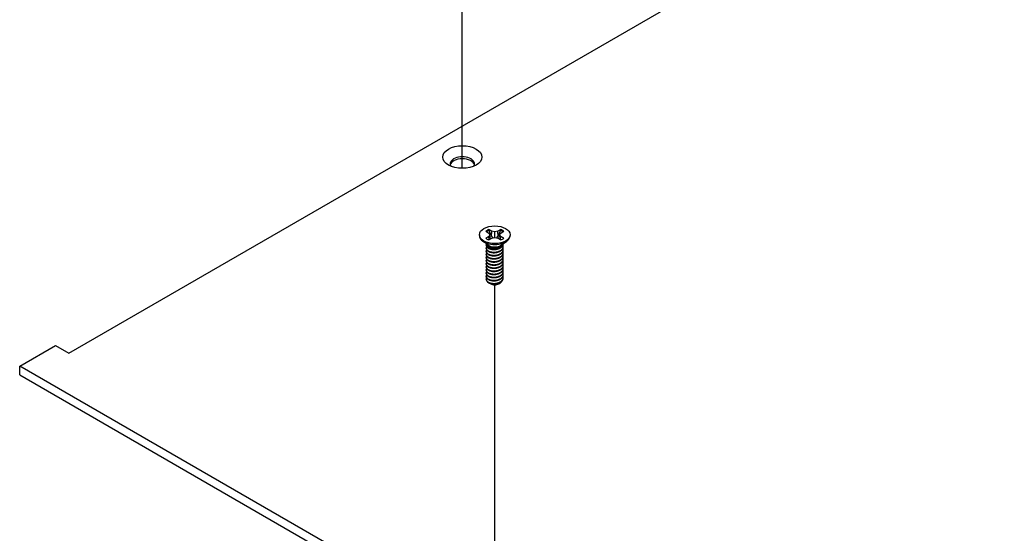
# Model space of a CAD drawing. Header units: millimetres. Extents: x 64 to 1798, y 64 to 1375.
# Tile 55 of 66: x 1180 to 1310, y 1118 to 1186. Entities that reach past the tile are written whole.
import ezdxf

# ---------------------------------------------------------------- set-up
doc = ezdxf.new("R2010")
doc.units = ezdxf.units.MM
doc.header["$LTSCALE"] = 6.666667
doc.layers.add('Tweak Trail (ANSI)', color=7, linetype='Continuous', lineweight=25)
doc.layers.add('Visible (ANSI)', color=7, linetype='Continuous', lineweight=25)

msp = doc.modelspace()

# ---------------------------------------------------------------- linework, layer by layer
at = {"layer": 'Tweak Trail (ANSI)'}
for p, q in [((1238.4624, 1166.1477), (1238.4624, 1210.7643)), ((1242.7729, 1106.0461), (1242.7729, 1150.6627))]:
    msp.add_line(p, q, dxfattribs=at)
at = {"layer": 'Visible (ANSI)'}
for p, q in [((1186.1844, 1141.5805), (1484.7743, 1313.9714)), ((1242.3785, 1157.7844), (1241.9826, 1158.013)), ((1243.5662, 1158.013), (1243.1703, 1157.7844)), ((1240.7424, 1157.3214), (1240.7424, 1157.2068)), ((1241.5765, 1157.7785), (1241.9723, 1157.5499)), ((1241.9723, 1157.0928), (1241.5765, 1156.8642)), ((1241.9723, 1157.5499), (1242.1363, 1157.3214)), ((1242.1363, 1157.3214), (1241.9723, 1157.0928)), ((1242.0115, 1156.6464), (1241.9723, 1157.0928)), ((1241.9826, 1156.6297), (1242.3785, 1156.8583)), ((1242.2019, 1156.7563), (1242.1363, 1157.3214)), ((1242.341, 1157.135), (1242.3785, 1157.7844)), ((1242.7744, 1157.6897), (1242.3785, 1157.7844)), ((1242.3785, 1156.8583), (1242.7744, 1156.953)), ((1243.1703, 1157.7844), (1242.7744, 1157.6897)), ((1242.7744, 1156.953), (1242.7744, 1157.6897)), ((1242.7744, 1156.953), (1243.1703, 1156.8583)), ((1243.2077, 1157.135), (1243.1703, 1157.7844)), ((1243.1703, 1156.8583), (1243.5662, 1156.6297)), ((1243.3469, 1156.7563), (1243.4124, 1157.3214)), ((1243.4124, 1157.3214), (1243.5764, 1157.5499)), ((1243.5764, 1157.0928), (1243.4124, 1157.3214)), ((1243.5372, 1156.6464), (1243.5764, 1157.0928)), ((1243.5764, 1157.5499), (1243.9723, 1157.7785)), ((1243.9723, 1156.8642), (1243.5764, 1157.0928)), ((1244.8064, 1157.3214), (1244.8064, 1157.2068)), ((1241.8768, 1155.9632), (1241.1716, 1156.4857)), ((1241.6365, 1155.9221), (1241.6365, 1155.9739)), ((1241.6365, 1155.5073), (1241.6365, 1155.5592)), ((1242.0726, 1155.6858), (1241.9698, 1155.7452)), ((1243.534, 1155.7192), (1243.579, 1155.7452)), ((1243.672, 1155.9632), (1244.3772, 1156.4857)), ((1243.9123, 1156.1295), (1243.9123, 1156.1413)), ((1243.9123, 1155.7147), (1243.9123, 1155.7665)), ((1243.9123, 1155.2999), (1243.9123, 1155.3518)), ((1241.6365, 1155.0925), (1241.6365, 1155.1444)), ((1241.6365, 1154.6778), (1241.6365, 1154.7296)), ((1241.6365, 1154.263), (1241.6365, 1154.3148)), ((1243.9123, 1154.8851), (1243.9123, 1154.937)), ((1243.9123, 1154.4704), (1243.9123, 1154.5222)), ((1243.9123, 1154.0556), (1243.9123, 1154.1074)), ((1241.6365, 1153.8482), (1241.6365, 1153.9)), ((1241.6365, 1153.4334), (1241.6365, 1153.4853)), ((1241.6365, 1153.0186), (1241.6365, 1153.0705)), ((1243.9123, 1153.6408), (1243.9123, 1153.6926)), ((1243.9123, 1153.226), (1243.9123, 1153.2779)), ((1243.9123, 1152.8112), (1243.9123, 1152.8631)), ((1241.6365, 1152.6038), (1241.6365, 1152.6557)), ((1241.6365, 1152.1891), (1241.6365, 1152.2409)), ((1241.6365, 1151.7743), (1241.6365, 1151.8261)), ((1241.6365, 1151.4107), (1241.6365, 1151.4114)), ((1243.9123, 1152.3965), (1243.9123, 1152.4483)), ((1243.9123, 1151.9817), (1243.9123, 1152.0335)), ((1243.9123, 1151.5669), (1243.9123, 1151.6187)), ((1242.2392, 1150.7907), (1242.172, 1150.8294)), ((1243.3096, 1150.7907), (1243.4346, 1150.8628)), ((1179.6468, 1139.8799), (1184.3884, 1142.6174)), ((1184.3884, 1142.6174), (1186.1844, 1141.5805)), ((1413.7225, 1004.7362), (1179.6468, 1139.8799)), ((1179.6468, 1138.7019), (1179.6468, 1139.8799)), ((1179.6468, 1138.7019), (1413.7225, 1003.5582))]:
    msp.add_line(p, q, dxfattribs=at)
for centre, major_axis in [((1238.4639, 1167.6494), (2.601, 0)), ((1242.7744, 1157.3214), (-2.032, 0))]:
    msp.add_ellipse(centre, major_axis=major_axis, ratio=0.57735027, dxfattribs=at)
for centre, major_axis, start_param, end_param in [((1238.4639, 1166.7333), (1.6256, 0), 5.96691699, 9.74104627), ((1238.4639, 1166.4714), (1.6256, 0), 0.13995372, 3.00163893), ((1242.7744, 1157.3214), (-1.4359, 0), 5.29642922, 5.69914506), ((1242.7744, 1157.3214), (-1.4359, 0), 3.7256329, 4.12834874), ((1242.7744, 1157.2068), (2.032, 0), 3.14159265, 6.28318531), ((1242.7744, 1157.3214), (1.4359, 0), 3.7256329, 4.12834874), ((1242.7744, 1157.2076), (1.3986, 0), 2.15828086, 2.46214233), ((1242.7744, 1157.2076), (1.3986, 0), 0.67945032, 0.98331179), ((1242.7744, 1157.3214), (1.4359, 0), 5.29642922, 5.69914506), ((1242.7744, 1156.2098), (-1.1379, 0), 0.11253944, 3.02905321), ((1242.7744, 1156.3671), (-1.1379, 0), 0.66197837, 2.47961428), ((1242.7744, 1151.4107), (-1.1379, 0), 0, 0.78539816), ((1242.7744, 1151.0997), (-0.7569, 0), 0.78539816, 2.35619449)]:
    msp.add_ellipse(centre, major_axis=major_axis, ratio=0.57735027, start_param=start_param, end_param=end_param, dxfattribs=at)
for points, weights in [([(1241.9992, 1157.8797), (1241.991, 1157.9455), (1241.9826, 1158.013)], [1.01218915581, 1.01172679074, 1.01110160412]), ([(1243.5496, 1157.8797), (1243.5578, 1157.9455), (1243.5662, 1158.013)], [1.01218915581, 1.01172679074, 1.01110160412]), ([(1241.9992, 1157.8797), (1242.211, 1157.417), (1242.341, 1157.135)], [1.53696783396, 1.9683578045, 2.37346205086]), ([(1242.341, 1157.135), (1242.4586, 1156.9949), (1242.55, 1156.8993)], [2.07391766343, 2.27571812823, 2.43161931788]), ([(1242.9987, 1156.8993), (1243.0902, 1156.9949), (1243.2077, 1157.135)], [2.43161931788, 2.27571812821, 2.07391766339]), ([(1243.2077, 1157.135), (1243.3377, 1157.417), (1243.5496, 1157.8797)], [2.37346205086, 1.9683578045, 1.53696783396]), ([(1243.579, 1155.6643), (1243.8857, 1155.8642), (1243.9104, 1156.1399)], [1, 0.907347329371, 0.942846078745]), ([(1243.579, 1155.6125), (1243.9123, 1155.8297), (1243.9123, 1156.1295)], [1, 0.900099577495, 0.949184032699]), ([(1243.579, 1155.2495), (1244.0391, 1155.5494), (1243.876, 1155.9474)], [1, 0.867144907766, 0.997779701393]), ([(1243.579, 1155.1977), (1243.9123, 1155.4149), (1243.9123, 1155.7147)], [1, 0.900099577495, 0.949184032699]), ([(1243.579, 1154.8348), (1244.0391, 1155.1346), (1243.876, 1155.5327)], [1, 0.867144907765, 0.997779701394]), ([(1243.579, 1154.7829), (1243.9123, 1155.0001), (1243.9123, 1155.2999)], [1, 0.900099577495, 0.949184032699]), ([(1243.579, 1154.42), (1244.0391, 1154.7198), (1243.876, 1155.1179)], [1, 0.867144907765, 0.997779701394]), ([(1243.579, 1154.3681), (1243.9123, 1154.5854), (1243.9123, 1154.8851)], [1, 0.900099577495, 0.949184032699]), ([(1243.579, 1154.0052), (1244.0391, 1154.3051), (1243.876, 1154.7031)], [1, 0.867144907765, 0.997779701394]), ([(1243.579, 1153.9533), (1243.9123, 1154.1706), (1243.9123, 1154.4704)], [1, 0.900099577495, 0.949184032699]), ([(1243.579, 1153.5904), (1244.0391, 1153.8903), (1243.876, 1154.2883)], [1, 0.867144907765, 0.997779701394]), ([(1243.579, 1153.5386), (1243.9123, 1153.7558), (1243.9123, 1154.0556)], [1, 0.900099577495, 0.949184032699]), ([(1243.579, 1153.1756), (1244.0391, 1153.4755), (1243.876, 1153.8735)], [1, 0.867144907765, 0.997779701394]), ([(1243.579, 1153.1238), (1243.9123, 1153.341), (1243.9123, 1153.6408)], [1, 0.900099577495, 0.949184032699]), ([(1243.579, 1152.7609), (1244.0391, 1153.0607), (1243.876, 1153.4588)], [1, 0.867144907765, 0.997779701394]), ([(1243.579, 1152.709), (1243.9123, 1152.9262), (1243.9123, 1153.226)], [1, 0.900099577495, 0.949184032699]), ([(1243.579, 1152.3461), (1244.0391, 1152.6459), (1243.876, 1153.044)], [1, 0.867144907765, 0.997779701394]), ([(1243.579, 1152.2942), (1243.9123, 1152.5115), (1243.9123, 1152.8112)], [1, 0.900099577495, 0.949184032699]), ([(1243.579, 1151.9313), (1244.0391, 1152.2312), (1243.876, 1152.6292)], [1, 0.867144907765, 0.997779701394]), ([(1243.579, 1151.8794), (1243.9123, 1152.0967), (1243.9123, 1152.3965)], [1, 0.900099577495, 0.949184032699]), ([(1243.579, 1151.5165), (1244.0391, 1151.8164), (1243.876, 1152.2144)], [1, 0.867144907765, 0.997779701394]), ([(1243.579, 1151.4647), (1243.9123, 1151.6819), (1243.9123, 1151.9817)], [1, 0.900099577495, 0.949184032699]), ([(1243.579, 1151.1017), (1244.0391, 1151.4016), (1243.876, 1151.7996)], [1, 0.867144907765, 0.997779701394]), ([(1243.579, 1151.0499), (1243.9123, 1151.2671), (1243.9123, 1151.5669)], [1, 0.900099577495, 0.949184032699])]:
    msp.add_rational_spline(points, weights, degree=2, dxfattribs=at)
for points, weights, knots in [([(1241.657, 1156.0854), (1241.6075, 1155.9528), (1241.6752, 1155.8206), (1241.8453, 1155.4888), (1242.4799, 1155.4251), (1243.1145, 1155.3615), (1243.579, 1155.6643)], [0.934199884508, 0.941930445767, 1, 0.866025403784, 1, 0.866025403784, 1], [0.7871516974, 0.7871516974, 0.7871516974, 0.7916666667, 0.7916666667, 0.8020833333, 0.8020833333, 0.8125, 0.8125, 0.8125]), ([(1241.6916, 1155.7398), (1241.5882, 1155.5755), (1241.6752, 1155.4058), (1241.8453, 1155.074), (1242.4799, 1155.0104), (1243.1145, 1154.9468), (1243.579, 1155.2495)], [0.933615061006, 0.926660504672, 1, 0.866025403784, 1, 0.866025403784, 1], [0.7234644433, 0.7234644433, 0.7234644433, 0.7291666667, 0.7291666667, 0.7395833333, 0.7395833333, 0.75, 0.75, 0.75]), ([(1241.6916, 1155.325), (1241.5882, 1155.1608), (1241.6752, 1154.991), (1241.8453, 1154.6592), (1242.4799, 1154.5956), (1243.1145, 1154.532), (1243.579, 1154.8348)], [0.933615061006, 0.926660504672, 1, 0.866025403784, 1, 0.866025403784, 1], [0.6609644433, 0.6609644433, 0.6609644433, 0.6666666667, 0.6666666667, 0.6770833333, 0.6770833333, 0.6875, 0.6875, 0.6875]), ([(1241.6365, 1155.9221), (1241.6365, 1155.8444), (1241.6752, 1155.7687), (1241.8453, 1155.4369), (1242.4799, 1155.3733), (1243.1145, 1155.3097), (1243.579, 1155.6125)], [0.949184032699, 0.965925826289, 1, 0.866025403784, 1, 0.866025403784, 1], [0.7265173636, 0.7265173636, 0.7265173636, 0.7291666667, 0.7291666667, 0.7395833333, 0.7395833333, 0.75, 0.75, 0.75]), ([(1241.6365, 1155.5073), (1241.6365, 1155.4296), (1241.6752, 1155.3539), (1241.8453, 1155.0221), (1242.4799, 1154.9585), (1243.1145, 1154.8949), (1243.579, 1155.1977)], [0.949184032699, 0.965925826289, 1, 0.866025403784, 1, 0.866025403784, 1], [0.6640173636, 0.6640173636, 0.6640173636, 0.6666666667, 0.6666666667, 0.6770833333, 0.6770833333, 0.6875, 0.6875, 0.6875]), ([(1242.381, 1155.3858), (1242.47, 1155.3651), (1242.5688, 1155.3576), (1242.7645, 1155.3426), (1242.9614, 1155.3877)], [0.949876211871, 0.966622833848, 1, 0.936018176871, 0.933147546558], [0.73698822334, 0.73698822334, 0.73698822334, 0.73958333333, 0.73958333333, 0.74455798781, 0.74455798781, 0.74455798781]), ([(1241.6916, 1154.9102), (1241.5882, 1154.746), (1241.6752, 1154.5762), (1241.8453, 1154.2444), (1242.4799, 1154.1808), (1243.1145, 1154.1172), (1243.579, 1154.42)], [0.933615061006, 0.926660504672, 1, 0.866025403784, 1, 0.866025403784, 1], [0.5984644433, 0.5984644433, 0.5984644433, 0.6041666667, 0.6041666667, 0.6145833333, 0.6145833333, 0.625, 0.625, 0.625]), ([(1241.6916, 1154.4955), (1241.5882, 1154.3312), (1241.6752, 1154.1615), (1241.8453, 1153.8296), (1242.4799, 1153.766), (1243.1145, 1153.7024), (1243.579, 1154.0052)], [0.933615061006, 0.926660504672, 1, 0.866025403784, 1, 0.866025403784, 1], [0.5359644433, 0.5359644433, 0.5359644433, 0.5416666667, 0.5416666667, 0.5520833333, 0.5520833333, 0.5625, 0.5625, 0.5625]), ([(1241.6916, 1154.0807), (1241.5882, 1153.9164), (1241.6752, 1153.7467), (1241.8453, 1153.4149), (1242.4799, 1153.3512), (1243.1145, 1153.2876), (1243.579, 1153.5904)], [0.933615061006, 0.926660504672, 1, 0.866025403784, 1, 0.866025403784, 1], [0.4734644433, 0.4734644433, 0.4734644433, 0.4791666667, 0.4791666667, 0.4895833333, 0.4895833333, 0.5, 0.5, 0.5]), ([(1241.6365, 1155.0925), (1241.6365, 1155.0148), (1241.6752, 1154.9392), (1241.8453, 1154.6073), (1242.4799, 1154.5437), (1243.1145, 1154.4801), (1243.579, 1154.7829)], [0.949184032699, 0.965925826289, 1, 0.866025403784, 1, 0.866025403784, 1], [0.6015173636, 0.6015173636, 0.6015173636, 0.6041666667, 0.6041666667, 0.6145833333, 0.6145833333, 0.625, 0.625, 0.625]), ([(1241.6365, 1154.6778), (1241.6365, 1154.6), (1241.6752, 1154.5244), (1241.8453, 1154.1926), (1242.4799, 1154.129), (1243.1145, 1154.0654), (1243.579, 1154.3681)], [0.949184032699, 0.965925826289, 1, 0.866025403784, 1, 0.866025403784, 1], [0.5390173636, 0.5390173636, 0.5390173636, 0.5416666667, 0.5416666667, 0.5520833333, 0.5520833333, 0.5625, 0.5625, 0.5625]), ([(1241.6365, 1154.263), (1241.6365, 1154.1853), (1241.6752, 1154.1096), (1241.8453, 1153.7778), (1242.4799, 1153.7142), (1243.1145, 1153.6506), (1243.579, 1153.9533)], [0.949184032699, 0.965925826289, 1, 0.866025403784, 1, 0.866025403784, 1], [0.4765173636, 0.4765173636, 0.4765173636, 0.4791666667, 0.4791666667, 0.4895833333, 0.4895833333, 0.5, 0.5, 0.5]), ([(1242.381, 1154.971), (1242.47, 1154.9504), (1242.5688, 1154.9428), (1242.7645, 1154.9278), (1242.9614, 1154.973)], [0.949876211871, 0.966622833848, 1, 0.936018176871, 0.933147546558], [0.67448822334, 0.67448822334, 0.67448822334, 0.67708333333, 0.67708333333, 0.68205798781, 0.68205798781, 0.68205798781]), ([(1242.381, 1154.5563), (1242.47, 1154.5356), (1242.5688, 1154.528), (1242.7645, 1154.513), (1242.9614, 1154.5582)], [0.94987621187, 0.966622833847, 1, 0.936018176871, 0.933147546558], [0.61198822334, 0.61198822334, 0.61198822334, 0.61458333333, 0.61458333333, 0.61955798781, 0.61955798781, 0.61955798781]), ([(1242.381, 1154.1415), (1242.47, 1154.1208), (1242.5688, 1154.1132), (1242.7645, 1154.0982), (1242.9614, 1154.1434)], [0.949876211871, 0.966622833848, 1, 0.936018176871, 0.933147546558], [0.54948822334, 0.54948822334, 0.54948822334, 0.55208333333, 0.55208333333, 0.55705798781, 0.55705798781, 0.55705798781]), ([(1241.6916, 1153.6659), (1241.5882, 1153.5016), (1241.6752, 1153.3319), (1241.8453, 1153.0001), (1242.4799, 1152.9365), (1243.1145, 1152.8729), (1243.579, 1153.1756)], [0.933615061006, 0.926660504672, 1, 0.866025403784, 1, 0.866025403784, 1], [0.4109644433, 0.4109644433, 0.4109644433, 0.4166666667, 0.4166666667, 0.4270833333, 0.4270833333, 0.4375, 0.4375, 0.4375]), ([(1241.6916, 1153.2511), (1241.5882, 1153.0869), (1241.6752, 1152.9171), (1241.8453, 1152.5853), (1242.4799, 1152.5217), (1243.1145, 1152.4581), (1243.579, 1152.7609)], [0.933615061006, 0.926660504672, 1, 0.866025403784, 1, 0.866025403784, 1], [0.3484644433, 0.3484644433, 0.3484644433, 0.3541666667, 0.3541666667, 0.3645833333, 0.3645833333, 0.375, 0.375, 0.375]), ([(1241.6916, 1152.8363), (1241.5882, 1152.6721), (1241.6752, 1152.5023), (1241.8453, 1152.1705), (1242.4799, 1152.1069), (1243.1145, 1152.0433), (1243.579, 1152.3461)], [0.933615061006, 0.926660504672, 1, 0.866025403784, 1, 0.866025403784, 1], [0.2859644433, 0.2859644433, 0.2859644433, 0.2916666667, 0.2916666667, 0.3020833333, 0.3020833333, 0.3125, 0.3125, 0.3125]), ([(1241.6365, 1153.8482), (1241.6365, 1153.7705), (1241.6752, 1153.6948), (1241.8453, 1153.363), (1242.4799, 1153.2994), (1243.1145, 1153.2358), (1243.579, 1153.5386)], [0.949184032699, 0.965925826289, 1, 0.866025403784, 1, 0.866025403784, 1], [0.4140173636, 0.4140173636, 0.4140173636, 0.4166666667, 0.4166666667, 0.4270833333, 0.4270833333, 0.4375, 0.4375, 0.4375]), ([(1241.6365, 1153.4334), (1241.6365, 1153.3557), (1241.6752, 1153.28), (1241.8453, 1152.9482), (1242.4799, 1152.8846), (1243.1145, 1152.821), (1243.579, 1153.1238)], [0.949184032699, 0.965925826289, 1, 0.866025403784, 1, 0.866025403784, 1], [0.3515173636, 0.3515173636, 0.3515173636, 0.3541666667, 0.3541666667, 0.3645833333, 0.3645833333, 0.375, 0.375, 0.375]), ([(1241.6365, 1153.0186), (1241.6365, 1152.9409), (1241.6752, 1152.8653), (1241.8453, 1152.5334), (1242.4799, 1152.4698), (1243.1145, 1152.4062), (1243.579, 1152.709)], [0.949184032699, 0.965925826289, 1, 0.866025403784, 1, 0.866025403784, 1], [0.2890173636, 0.2890173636, 0.2890173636, 0.2916666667, 0.2916666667, 0.3020833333, 0.3020833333, 0.3125, 0.3125, 0.3125]), ([(1242.381, 1153.7267), (1242.47, 1153.706), (1242.5688, 1153.6984), (1242.7645, 1153.6834), (1242.9614, 1153.7286)], [0.94987621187, 0.966622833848, 1, 0.936018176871, 0.933147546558], [0.48698822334, 0.48698822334, 0.48698822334, 0.48958333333, 0.48958333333, 0.49455798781, 0.49455798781, 0.49455798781]), ([(1242.381, 1153.3119), (1242.47, 1153.2912), (1242.5688, 1153.2837), (1242.7645, 1153.2687), (1242.9614, 1153.3138)], [0.949876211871, 0.966622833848, 1, 0.936018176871, 0.933147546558], [0.42448822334, 0.42448822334, 0.42448822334, 0.42708333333, 0.42708333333, 0.43205798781, 0.43205798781, 0.43205798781]), ([(1242.381, 1152.8971), (1242.47, 1152.8765), (1242.5688, 1152.8689), (1242.7645, 1152.8539), (1242.9614, 1152.8991)], [0.949876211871, 0.966622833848, 1, 0.936018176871, 0.933147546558], [0.36198822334, 0.36198822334, 0.36198822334, 0.36458333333, 0.36458333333, 0.36955798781, 0.36955798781, 0.36955798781]), ([(1241.6916, 1152.4216), (1241.5882, 1152.2573), (1241.6752, 1152.0876), (1241.8453, 1151.7557), (1242.4799, 1151.6921), (1243.1145, 1151.6285), (1243.579, 1151.9313)], [0.933615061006, 0.926660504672, 1, 0.866025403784, 1, 0.866025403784, 1], [0.2234644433, 0.2234644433, 0.2234644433, 0.2291666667, 0.2291666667, 0.2395833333, 0.2395833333, 0.25, 0.25, 0.25]), ([(1241.6916, 1152.0068), (1241.5882, 1151.8425), (1241.6752, 1151.6728), (1241.8453, 1151.341), (1242.4799, 1151.2773), (1243.1145, 1151.2137), (1243.579, 1151.5165)], [0.933615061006, 0.926660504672, 1, 0.866025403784, 1, 0.866025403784, 1], [0.1609644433, 0.1609644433, 0.1609644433, 0.1666666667, 0.1666666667, 0.1770833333, 0.1770833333, 0.1875, 0.1875, 0.1875]), ([(1241.6365, 1152.6038), (1241.6365, 1152.5261), (1241.6752, 1152.4505), (1241.8453, 1152.1187), (1242.4799, 1152.0551), (1243.1145, 1151.9915), (1243.579, 1152.2942)], [0.949184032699, 0.965925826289, 1, 0.866025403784, 1, 0.866025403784, 1], [0.2265173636, 0.2265173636, 0.2265173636, 0.2291666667, 0.2291666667, 0.2395833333, 0.2395833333, 0.25, 0.25, 0.25]), ([(1241.6365, 1152.1891), (1241.6365, 1152.1114), (1241.6752, 1152.0357), (1241.8453, 1151.7039), (1242.4799, 1151.6403), (1243.1145, 1151.5767), (1243.579, 1151.8794)], [0.949184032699, 0.965925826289, 1, 0.866025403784, 1, 0.866025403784, 1], [0.1640173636, 0.1640173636, 0.1640173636, 0.1666666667, 0.1666666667, 0.1770833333, 0.1770833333, 0.1875, 0.1875, 0.1875]), ([(1241.6365, 1151.7743), (1241.6365, 1151.6966), (1241.6752, 1151.6209), (1241.8453, 1151.2891), (1242.4799, 1151.2255), (1243.1145, 1151.1619), (1243.579, 1151.4647)], [0.949184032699, 0.965925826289, 1, 0.866025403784, 1, 0.866025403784, 1], [0.1015173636, 0.1015173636, 0.1015173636, 0.1041666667, 0.1041666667, 0.1145833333, 0.1145833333, 0.125, 0.125, 0.125]), ([(1241.6365, 1151.4167), (1241.6351, 1151.3363), (1241.6752, 1151.258), (1241.8453, 1150.9262), (1242.4799, 1150.8626), (1243.1145, 1150.799), (1243.579, 1151.1017)], [0.948065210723, 0.96476686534, 1, 0.866025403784, 1, 0.866025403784, 1], [0.1014272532, 0.1014272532, 0.1014272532, 0.1041666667, 0.1041666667, 0.1145833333, 0.1145833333, 0.125, 0.125, 0.125]), ([(1242.381, 1152.4824), (1242.47, 1152.4617), (1242.5688, 1152.4541), (1242.7645, 1152.4391), (1242.9614, 1152.4843)], [0.94987621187, 0.966622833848, 1, 0.936018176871, 0.933147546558], [0.29948822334, 0.29948822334, 0.29948822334, 0.30208333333, 0.30208333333, 0.30705798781, 0.30705798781, 0.30705798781]), ([(1242.381, 1152.0676), (1242.47, 1152.0469), (1242.5688, 1152.0393), (1242.7645, 1152.0243), (1242.9614, 1152.0695)], [0.94987621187, 0.966622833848, 1, 0.936018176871, 0.933147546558], [0.23698822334, 0.23698822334, 0.23698822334, 0.23958333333, 0.23958333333, 0.24455798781, 0.24455798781, 0.24455798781]), ([(1242.381, 1151.6528), (1242.47, 1151.6321), (1242.5688, 1151.6245), (1242.7645, 1151.6095), (1242.9614, 1151.6547)], [0.949876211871, 0.966622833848, 1, 0.936018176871, 0.933147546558], [0.17448822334, 0.17448822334, 0.17448822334, 0.17708333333, 0.17708333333, 0.18205798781, 0.18205798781, 0.18205798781]), ([(1241.9698, 1150.9462), (1242.1854, 1150.8402), (1242.4799, 1150.8107), (1243.1145, 1150.7471), (1243.579, 1151.0499)], [0.933012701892, 0.933012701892, 1, 0.866025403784, 1], [0.046875, 0.046875, 0.046875, 0.0520833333, 0.0520833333, 0.0625, 0.0625, 0.0625]), ([(1242.381, 1151.238), (1242.47, 1151.2173), (1242.5688, 1151.2098), (1242.7645, 1151.1948), (1242.9614, 1151.2399)], [0.949876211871, 0.966622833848, 1, 0.936018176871, 0.933147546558], [0.11198822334, 0.11198822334, 0.11198822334, 0.11458333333, 0.11458333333, 0.11955798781, 0.11955798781, 0.11955798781]), ([(1242.381, 1150.8232), (1242.47, 1150.8026), (1242.5688, 1150.795), (1242.7645, 1150.78), (1242.9614, 1150.8252)], [0.94987621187, 0.966622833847, 1, 0.936018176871, 0.933147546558], [0.04948822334, 0.04948822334, 0.04948822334, 0.05208333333, 0.05208333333, 0.05705798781, 0.05705798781, 0.05705798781])]:
    msp.add_rational_spline(points, weights, degree=2, knots=knots, dxfattribs=at)
for points, knots in [([(1243.534, 1155.7192), (1243.5032, 1155.7015), (1243.47, 1155.6842), (1243.3299, 1155.62), (1243.2128, 1155.5833), (1242.9557, 1155.5338), (1242.8172, 1155.5234), (1242.5822, 1155.533), (1242.46, 1155.5466), (1242.2353, 1155.6072), (1242.1472, 1155.6428), (1242.0726, 1155.6858)], [-0.264031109, -0.264031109, -0.264031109, -0.264031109, -0.240251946, -0.240251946, -0.170743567, -0.170743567, -0.096248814, -0.096248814, -0.041982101, -0.041982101, -0.000001, -0.000001, -0.000001, -0.000001]), ([(1243.4346, 1150.8628), (1243.3808, 1150.8318), (1243.3163, 1150.8008), (1243.1652, 1150.7493), (1243.0939, 1150.7311), (1242.909, 1150.6986), (1242.7941, 1150.6913), (1242.5892, 1150.7009), (1242.475, 1150.715), (1242.2692, 1150.7775), (1242.1904, 1150.814), (1242.1064, 1150.8721), (1242.0874, 1150.8871), (1242.0704, 1150.9028)], [-0.235586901, -0.235586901, -0.235586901, -0.235586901, -0.203660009, -0.203660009, -0.177946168, -0.177946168, -0.13906218, -0.13906218, -0.107080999, -0.107080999, -0.08213524, -0.08213524, -0.073977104, -0.073977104, -0.073977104, -0.073977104]), ([(1243.721, 1151.1623), (1243.7121, 1151.1403), (1243.7011, 1151.1185), (1243.6619, 1151.054), (1243.628, 1151.0128), (1243.5337, 1150.9244), (1243.478, 1150.8879), (1243.4346, 1150.8628)], [-0.047408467, -0.047408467, -0.047408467, -0.047408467, -0.0389749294, -0.0389749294, -0.0219856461, -0.0219856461, -0.000001, -0.000001, -0.000001, -0.000001])]:
    msp.add_open_spline(points, degree=3, knots=knots, dxfattribs=at)
msp.add_open_spline([(1241.6365, 1151.4167), (1241.6424, 1151.4739), (1241.663, 1151.5295), (1241.6977, 1151.5825)], degree=3, dxfattribs=at)

doc.saveas('drawing.dxf')
